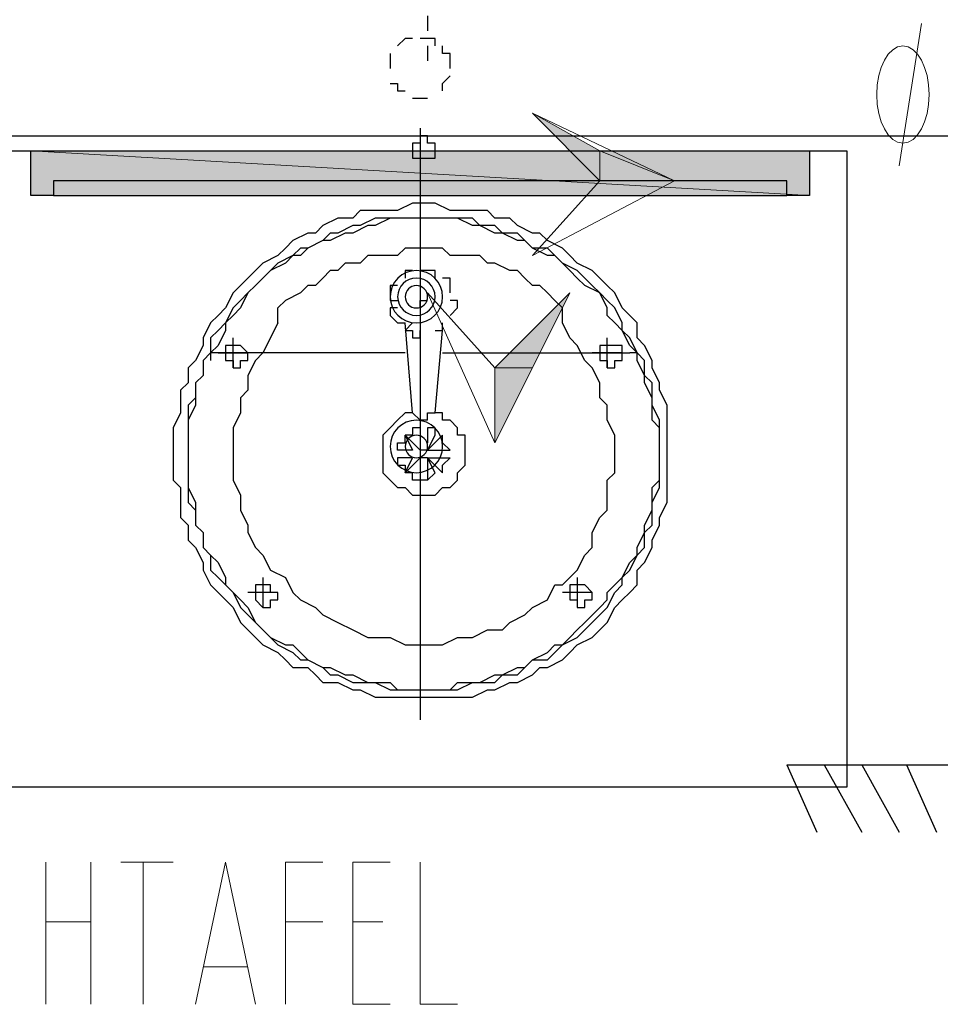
# Model space of a CAD drawing. Header units: millimetres. Extents: x 0 to 420, y 0 to 297.
# Tile 37 of 88: x 177.1 to 182.31, y 155.96 to 161.52. Entities that reach past the tile are written whole.
import ezdxf

# ---------------------------------------------------------------- set-up
doc = ezdxf.new("R2010")
doc.units = ezdxf.units.MM
doc.layers.add('FILL_000000', color=7, linetype='Continuous')
doc.layers.add('LINE_000000', color=7, linetype='Continuous')
doc.layers.add('FILL_FFFFFF', color=7, linetype='Continuous', true_color=0xffffff)
doc.layers.add('LINE_FFFFFF', color=7, linetype='Continuous', true_color=0xffffff)

msp = doc.modelspace()

# ---------------------------------------------------------------- hatches: boundary and pattern name
at = {"layer": 'FILL_000000'}
h = msp.add_hatch(color=7, dxfattribs=at)
h.dxf.hatch_style = 1
h.paths.add_polyline_path([(180.3823, 160.6127), (180.3823, 160.782), (180.0013, 160.9937), (180.3823, 160.6127)])
h = msp.add_hatch(color=7, dxfattribs=at)
h.dxf.hatch_style = 1
h.paths.add_polyline_path([(180.8057, 160.6127), (180.3823, 160.6127), (180.3823, 160.782), (180.8057, 160.6127)])
h = msp.add_hatch(color=7, dxfattribs=at)
h.dxf.hatch_style = 1
h.paths.add_polyline_path([(179.7897, 159.5543), (180.0013, 159.5543), (180.213, 159.9777), (179.7897, 159.5543)])
h = msp.add_hatch(color=7, dxfattribs=at)
h.dxf.hatch_style = 1
h.paths.add_polyline_path([(179.7897, 159.131), (179.7897, 159.5543), (180.0013, 159.5543), (179.7897, 159.131)])
at = {"layer": 'FILL_FFFFFF'}
h = msp.add_hatch(color=7, dxfattribs=at)
h.dxf.hatch_style = 1
h.paths.add_polyline_path([(177.165, 160.528), (181.5677, 160.528), (177.165, 160.782), (177.165, 160.528)])
h = msp.add_hatch(color=7, dxfattribs=at)
h.dxf.hatch_style = 1
h.paths.add_polyline_path([(181.5677, 160.528), (177.165, 160.782), (181.5677, 160.782), (181.5677, 160.528)])

# ---------------------------------------------------------------- linework, layer by layer
at = {"layer": 'LINE_000000', "lineweight": 25}
for p, q in [((179.4087, 161.544), (179.4087, 161.4593)), ((179.4087, 161.3747), (179.4087, 161.29)), ((179.3663, 160.909), (179.3663, 157.5647)), ((179.451, 160.782), (179.451, 160.782)), ((179.324, 160.1047), (179.324, 160.1047)), ((179.451, 160.0623), (179.451, 160.0623)), ((179.2393, 160.02), (179.2393, 160.02)), ((179.3663, 159.893), (179.3663, 159.9353)), ((179.3663, 159.9353), (179.4087, 159.9353)), ((179.5357, 159.9777), (179.5357, 159.9777)), ((178.562, 159.8083), (178.562, 159.893)), ((179.2393, 159.893), (179.2393, 159.893)), ((180.1707, 159.8083), (180.1707, 159.893)), ((179.5357, 159.8507), (179.5357, 159.8507)), ((179.324, 159.3003), (179.2817, 159.8083)), ((178.308, 159.5543), (178.308, 159.7237)), ((179.451, 159.3003), (179.4933, 159.766)), ((179.451, 159.766), (179.451, 159.766)), ((180.4247, 159.5543), (180.4247, 159.7237)), ((178.2233, 159.639), (178.2233, 159.639)), ((178.3927, 159.639), (178.3927, 159.639)), ((179.4933, 159.639), (180.5517, 159.639)), ((180.5093, 159.639), (180.34, 159.639)), ((180.5093, 159.639), (180.5093, 159.639)), ((180.5093, 159.639), (180.5093, 159.639)), ((179.324, 159.3003), (179.324, 159.3003)), ((179.324, 159.3003), (179.3663, 159.258)), ((179.4087, 159.258), (179.3663, 159.258)), ((179.3663, 159.2157), (179.3663, 159.2157)), ((179.3663, 159.2157), (179.3663, 159.131)), ((179.4087, 159.2157), (179.4087, 159.131)), ((179.4087, 159.0887), (179.4933, 159.1733)), ((179.4087, 159.0887), (179.451, 159.1733)), ((179.451, 159.1733), (179.451, 159.1733)), ((179.2393, 159.0463), (179.2393, 159.0463)), ((179.324, 159.0463), (179.2393, 159.0463)), ((179.4087, 159.0887), (179.3663, 159.0887)), ((179.4087, 159.0463), (179.3663, 159.0463)), ((179.4087, 159.0887), (179.5357, 159.0887)), ((179.4087, 159.0463), (179.4087, 158.9193)), ((179.4087, 159.0463), (179.5357, 159.0463)), ((179.5357, 159.0887), (179.5357, 159.0887)), ((178.4773, 158.369), (178.4773, 158.1997)), ((180.2553, 158.369), (180.2553, 158.1997)), ((178.562, 158.2843), (178.562, 158.2843)), ((180.34, 158.2843), (180.1707, 158.2843)), ((180.34, 158.2843), (180.34, 158.2843)), ((181.4407, 157.3107), (182.5837, 157.3107)), ((181.4407, 157.3107), (181.61, 156.9297)), ((181.6523, 157.3107), (181.864, 156.9297)), ((181.864, 157.3107), (182.0757, 156.9297)), ((182.118, 157.3107), (182.2873, 156.9297))]:
    msp.add_line(p, q, dxfattribs=at)
at = {"layer": 'LINE_000000', "lineweight": 13}
for p, q in [((182.0757, 160.6973), (182.2027, 161.5017)), ((177.2497, 155.956), (177.2497, 156.7603)), ((177.5037, 156.7603), (177.5037, 155.956)), ((177.673, 156.7603), (177.9693, 156.7603)), ((177.8, 155.956), (177.8, 156.7603)), ((177.2497, 156.4217), (177.5037, 156.4217)), ((178.6043, 156.4217), (178.816, 156.4217)), ((179.1547, 156.4217), (178.9853, 156.4217)), ((178.3927, 156.1677), (178.1387, 156.1677))]:
    msp.add_line(p, q, dxfattribs=at)
at = {"layer": 'LINE_000000', "lineweight": 5}
msp.add_line((177.7153, 160.782), (172.1273, 160.782), dxfattribs=at)
at = {"layer": 'LINE_000000', "lineweight": 25}
for points in [[(189.0607, 160.8667), (189.0607, 161.671), (169.5873, 161.671), (169.5873, 160.8667), (189.0607, 160.8667)], [(176.9957, 160.782), (181.7793, 160.782), (181.7793, 157.1837), (176.9957, 157.1837), (176.9957, 160.782)], [(181.4407, 160.6127), (177.292, 160.6127), (177.292, 160.528), (181.4407, 160.528), (181.4407, 160.6127)], [(179.3663, 157.6917), (179.451, 157.6917), (179.5357, 157.6917), (179.578, 157.6917), (179.6627, 157.6917), (179.7473, 157.734), (179.7897, 157.734), (179.8743, 157.7763), (179.9167, 157.7763), (180.0013, 157.8187), (180.0437, 157.861), (180.086, 157.861), (180.1707, 157.9033), (180.213, 157.9457), (180.2553, 157.988), (180.34, 158.0303), (180.3823, 158.0727), (180.4247, 158.115), (180.467, 158.1997), (180.5093, 158.242), (180.5517, 158.2843), (180.594, 158.3267), (180.594, 158.4113), (180.6363, 158.4537), (180.6787, 158.5383), (180.6787, 158.5807), (180.721, 158.6653), (180.721, 158.7077), (180.7633, 158.7923), (180.7633, 158.877), (180.7633, 158.9193), (180.7633, 159.004), (180.7633, 159.0887), (180.7633, 159.131), (180.7633, 159.2157), (180.7633, 159.3003), (180.7633, 159.3427), (180.721, 159.4273), (180.721, 159.4697), (180.6787, 159.5543), (180.6787, 159.5967), (180.6363, 159.6813), (180.594, 159.7237), (180.594, 159.8083), (180.5517, 159.8507), (180.5093, 159.893), (180.467, 159.9777), (180.4247, 160.02), (180.3823, 160.0623), (180.34, 160.1047), (180.2553, 160.147), (180.213, 160.1893), (180.1707, 160.2317), (180.086, 160.274), (180.0437, 160.3163), (180.0013, 160.3163), (179.9167, 160.3587), (179.8743, 160.401), (179.7897, 160.401), (179.7473, 160.4433), (179.6627, 160.4433), (179.578, 160.4433), (179.5357, 160.4433), (179.451, 160.4857), (179.3663, 160.4857), (179.324, 160.4857), (179.2393, 160.4433), (179.1547, 160.4433), (179.1123, 160.4433), (179.0277, 160.4433), (178.9853, 160.401), (178.9007, 160.401), (178.816, 160.3587), (178.7737, 160.3163), (178.7313, 160.3163), (178.6467, 160.274), (178.6043, 160.2317), (178.562, 160.1893), (178.4773, 160.147), (178.435, 160.1047), (178.3927, 160.0623), (178.3503, 160.02), (178.308, 159.9777), (178.2657, 159.893), (178.2233, 159.8507), (178.181, 159.8083), (178.1387, 159.7237), (178.1387, 159.6813), (178.0963, 159.5967), (178.054, 159.5543), (178.054, 159.4697), (178.0117, 159.4273), (178.0117, 159.3427), (178.0117, 159.3003), (177.9693, 159.2157), (177.9693, 159.131), (177.9693, 159.0887), (177.9693, 159.004), (177.9693, 158.9193), (178.0117, 158.877), (178.0117, 158.7923), (178.0117, 158.7077), (178.054, 158.6653), (178.054, 158.5807), (178.0963, 158.5383), (178.1387, 158.4537), (178.1387, 158.4113), (178.181, 158.3267), (178.2233, 158.2843), (178.2657, 158.242), (178.308, 158.1997), (178.3503, 158.115), (178.3927, 158.0727), (178.435, 158.0303), (178.4773, 157.988), (178.562, 157.9457), (178.6043, 157.9033), (178.6467, 157.861), (178.7313, 157.861), (178.7737, 157.8187), (178.816, 157.7763), (178.9007, 157.7763), (178.9853, 157.734), (179.0277, 157.734), (179.1123, 157.6917), (179.1547, 157.6917), (179.2393, 157.6917), (179.324, 157.6917), (179.3663, 157.6917)], [(179.3663, 160.401), (179.324, 160.401), (179.2393, 160.401), (179.197, 160.401), (179.1123, 160.3587), (179.07, 160.3587), (178.9853, 160.3163), (178.943, 160.3163), (178.8583, 160.274), (178.816, 160.274), (178.7313, 160.2317), (178.689, 160.1893), (178.6467, 160.1893), (178.6043, 160.147), (178.5197, 160.1047), (178.4773, 160.0623), (178.435, 160.02), (178.3927, 159.9777), (178.3503, 159.893), (178.308, 159.8507), (178.2657, 159.8083), (178.2657, 159.766), (178.2233, 159.6813), (178.181, 159.639), (178.1387, 159.5967), (178.1387, 159.512), (178.0963, 159.4697), (178.0963, 159.385), (178.0963, 159.3427), (178.054, 159.258), (178.054, 159.2157), (178.054, 159.131), (178.054, 159.0887), (178.054, 159.004), (178.054, 158.9193), (178.054, 158.877), (178.0963, 158.7923), (178.0963, 158.75), (178.0963, 158.6653), (178.1387, 158.623), (178.1387, 158.5383), (178.181, 158.496), (178.2233, 158.4537), (178.2657, 158.369), (178.2657, 158.3267), (178.308, 158.2843), (178.3503, 158.242), (178.3927, 158.1997), (178.435, 158.115), (178.4773, 158.0727), (178.5197, 158.0303), (178.6043, 157.988), (178.6467, 157.988), (178.689, 157.9457), (178.7313, 157.9033), (178.816, 157.861), (178.8583, 157.861), (178.943, 157.8187), (178.9853, 157.8187), (179.07, 157.7763), (179.1123, 157.7763), (179.197, 157.7763), (179.2393, 157.734), (179.324, 157.734), (179.3663, 157.734), (179.451, 157.734), (179.5357, 157.734), (179.578, 157.7763), (179.6627, 157.7763), (179.705, 157.7763), (179.7897, 157.8187), (179.832, 157.8187), (179.9167, 157.861), (179.959, 157.861), (180.0013, 157.9033), (180.086, 157.9457), (180.1283, 157.988), (180.1707, 157.988), (180.213, 158.0303), (180.2553, 158.0727), (180.2977, 158.115), (180.3823, 158.1997), (180.4247, 158.242), (180.4247, 158.2843), (180.467, 158.3267), (180.5093, 158.369), (180.5517, 158.4537), (180.594, 158.496), (180.594, 158.5383), (180.6363, 158.623), (180.6363, 158.6653), (180.6787, 158.75), (180.6787, 158.7923), (180.6787, 158.877), (180.721, 158.9193), (180.721, 159.004), (180.721, 159.0887), (180.721, 159.131), (180.721, 159.2157), (180.6787, 159.258), (180.6787, 159.3427), (180.6787, 159.385), (180.6363, 159.4697), (180.6363, 159.512), (180.594, 159.5967), (180.594, 159.639), (180.5517, 159.6813), (180.5093, 159.766), (180.467, 159.8083), (180.4247, 159.8507), (180.4247, 159.893), (180.3823, 159.9777), (180.2977, 160.02), (180.2553, 160.0623), (180.213, 160.1047), (180.1707, 160.147), (180.1283, 160.1893), (180.086, 160.1893), (180.0013, 160.2317), (179.959, 160.274), (179.9167, 160.274), (179.832, 160.3163), (179.7897, 160.3163), (179.705, 160.3587), (179.6627, 160.3587), (179.578, 160.401), (179.5357, 160.401), (179.451, 160.401), (179.3663, 160.401)], [(179.3663, 160.401), (179.324, 160.401), (179.2393, 160.401), (179.197, 160.401), (179.1123, 160.401), (179.0277, 160.3587), (178.9853, 160.3587), (178.9007, 160.3163), (178.8583, 160.3163), (178.816, 160.274), (178.7313, 160.2317), (178.689, 160.2317), (178.6467, 160.1893), (178.562, 160.147), (178.5197, 160.1047), (178.4773, 160.0623), (178.435, 160.02), (178.3927, 159.9777), (178.3503, 159.9353), (178.308, 159.893), (178.2657, 159.8083), (178.2233, 159.766), (178.181, 159.7237), (178.181, 159.639), (178.1387, 159.5967), (178.1387, 159.512), (178.0963, 159.4697), (178.0963, 159.385), (178.054, 159.3427), (178.054, 159.258), (178.054, 159.2157), (178.054, 159.131), (178.054, 159.0887), (178.054, 159.004), (178.054, 158.9193), (178.054, 158.877), (178.054, 158.7923), (178.0963, 158.75), (178.0963, 158.6653), (178.1387, 158.623), (178.1387, 158.5383), (178.181, 158.496), (178.181, 158.4113), (178.2233, 158.369), (178.2657, 158.3267), (178.308, 158.2843), (178.3503, 158.1997), (178.3927, 158.1573), (178.435, 158.115), (178.4773, 158.0727), (178.5197, 158.0303), (178.562, 157.988), (178.6467, 157.9457), (178.689, 157.9033), (178.7313, 157.9033), (178.816, 157.861), (178.8583, 157.8187), (178.9007, 157.8187), (178.9853, 157.7763), (179.0277, 157.7763), (179.1123, 157.7763), (179.197, 157.734), (179.2393, 157.734), (179.324, 157.734), (179.3663, 157.734), (179.451, 157.734), (179.5357, 157.734), (179.578, 157.734), (179.6627, 157.7763), (179.705, 157.7763), (179.7897, 157.7763), (179.832, 157.8187), (179.9167, 157.8187), (179.959, 157.861), (180.0013, 157.9033), (180.086, 157.9033), (180.1283, 157.9457), (180.1707, 157.988), (180.2553, 158.0303), (180.2977, 158.0727), (180.34, 158.115), (180.3823, 158.1573), (180.4247, 158.1997), (180.467, 158.2843), (180.5093, 158.3267), (180.5093, 158.369), (180.5517, 158.4113), (180.594, 158.496), (180.6363, 158.5383), (180.6363, 158.623), (180.6787, 158.6653), (180.6787, 158.75), (180.6787, 158.7923), (180.721, 158.877), (180.721, 158.9193), (180.721, 159.004), (180.721, 159.0887), (180.721, 159.131), (180.721, 159.2157), (180.721, 159.258), (180.6787, 159.3427), (180.6787, 159.385), (180.6787, 159.4697), (180.6363, 159.512), (180.6363, 159.5967), (180.594, 159.639), (180.5517, 159.7237), (180.5093, 159.766), (180.5093, 159.8083), (180.467, 159.893), (180.4247, 159.9353), (180.3823, 159.9777), (180.34, 160.02), (180.2977, 160.0623), (180.2553, 160.1047), (180.1707, 160.147), (180.1283, 160.1893), (180.086, 160.2317), (180.0013, 160.2317), (179.959, 160.274), (179.9167, 160.3163), (179.832, 160.3163), (179.7897, 160.3587), (179.705, 160.3587), (179.6627, 160.401), (179.578, 160.401), (179.5357, 160.401), (179.451, 160.401), (179.3663, 160.401)], [(179.4933, 159.9565), (179.4903, 159.9864), (179.4817, 160.0142), (179.468, 160.0393), (179.4499, 160.0613), (179.428, 160.0794), (179.4028, 160.093), (179.375, 160.1017), (179.3452, 160.1047), (179.3153, 160.1017), (179.2875, 160.093), (179.2623, 160.0794), (179.2404, 160.0613), (179.2223, 160.0393), (179.2086, 160.0142), (179.2, 159.9864), (179.197, 159.9565), (179.2, 159.9266), (179.2086, 159.8988), (179.2223, 159.8737), (179.2404, 159.8517), (179.2623, 159.8336), (179.2875, 159.82), (179.3153, 159.8113), (179.3452, 159.8083), (179.375, 159.8113), (179.4028, 159.82), (179.428, 159.8336), (179.4499, 159.8517), (179.468, 159.8737), (179.4817, 159.8988), (179.4903, 159.9266), (179.4933, 159.9565)], [(179.451, 159.9565), (179.4488, 159.9778), (179.4427, 159.9977), (179.4329, 160.0157), (179.42, 160.0313), (179.4043, 160.0442), (179.3864, 160.054), (179.3665, 160.0602), (179.3452, 160.0623), (179.3238, 160.0602), (179.304, 160.054), (179.286, 160.0442), (179.2703, 160.0313), (179.2574, 160.0157), (179.2477, 159.9977), (179.2415, 159.9778), (179.2393, 159.9565), (179.2415, 159.9352), (179.2477, 159.9153), (179.2574, 159.8973), (179.2703, 159.8817), (179.286, 159.8687), (179.304, 159.859), (179.3238, 159.8528), (179.3452, 159.8507), (179.3665, 159.8528), (179.3864, 159.859), (179.4043, 159.8687), (179.42, 159.8817), (179.4329, 159.8973), (179.4427, 159.9153), (179.4488, 159.9352), (179.451, 159.9565)], [(179.4087, 159.9565), (179.4074, 159.9693), (179.4037, 159.9812), (179.3978, 159.992), (179.3901, 160.0014), (179.3807, 160.0092), (179.3699, 160.015), (179.358, 160.0187), (179.3452, 160.02), (179.3324, 160.0187), (179.3204, 160.015), (179.3097, 160.0092), (179.3003, 160.0014), (179.2925, 159.992), (179.2867, 159.9812), (179.283, 159.9693), (179.2817, 159.9565), (179.283, 159.9437), (179.2867, 159.9318), (179.2925, 159.921), (179.3003, 159.9116), (179.3097, 159.9038), (179.3204, 159.898), (179.3324, 159.8943), (179.3452, 159.893), (179.358, 159.8943), (179.3699, 159.898), (179.3807, 159.9038), (179.3901, 159.9116), (179.3978, 159.921), (179.4037, 159.9318), (179.4074, 159.9437), (179.4087, 159.9565)], [(178.3927, 159.639), (178.3503, 159.6813), (178.308, 159.6813), (178.2657, 159.6813), (178.2657, 159.639), (178.2657, 159.5967), (178.308, 159.5967), (178.308, 159.5543), (178.3503, 159.5543), (178.3503, 159.5967), (178.3927, 159.5967), (178.3927, 159.639)], [(180.5093, 159.639), (180.5093, 159.6813), (180.467, 159.6813), (180.4247, 159.6813), (180.3823, 159.6813), (180.3823, 159.639), (180.3823, 159.5967), (180.4247, 159.5967), (180.4247, 159.5543), (180.467, 159.5543), (180.467, 159.5967), (180.5093, 159.5967), (180.5093, 159.639)], [(180.5093, 159.639), (180.5093, 159.6813), (180.467, 159.6813), (180.4247, 159.6813), (180.3823, 159.6813), (180.3823, 159.639), (180.3823, 159.5967), (180.4247, 159.5967), (180.4247, 159.5543), (180.467, 159.5543), (180.467, 159.5967), (180.5093, 159.5967), (180.5093, 159.639)], [(179.4933, 159.1098), (179.4903, 159.1397), (179.4817, 159.1675), (179.468, 159.1927), (179.4499, 159.2146), (179.428, 159.2327), (179.4028, 159.2464), (179.375, 159.255), (179.3452, 159.258), (179.3153, 159.255), (179.2875, 159.2464), (179.2623, 159.2327), (179.2404, 159.2146), (179.2223, 159.1927), (179.2086, 159.1675), (179.2, 159.1397), (179.197, 159.1098), (179.2, 159.08), (179.2086, 159.0522), (179.2223, 159.027), (179.2404, 159.0051), (179.2623, 158.987), (179.2875, 158.9733), (179.3153, 158.9647), (179.3452, 158.9617), (179.375, 158.9647), (179.4028, 158.9733), (179.428, 158.987), (179.4499, 159.0051), (179.468, 159.027), (179.4817, 159.0522), (179.4903, 159.08), (179.4933, 159.1098)], [(179.2393, 159.0887), (179.2393, 159.131), (179.2817, 159.131), (179.2817, 159.1733), (179.324, 159.0887), (179.2393, 159.0887)], [(179.4087, 159.1098), (179.4074, 159.1226), (179.4037, 159.1345), (179.3978, 159.1453), (179.3901, 159.1547), (179.3807, 159.1625), (179.3699, 159.1683), (179.358, 159.172), (179.3452, 159.1733), (179.3324, 159.172), (179.3204, 159.1683), (179.3097, 159.1625), (179.3003, 159.1547), (179.2925, 159.1453), (179.2867, 159.1345), (179.283, 159.1226), (179.2817, 159.1098), (179.283, 159.097), (179.2867, 159.0851), (179.2925, 159.0743), (179.3003, 159.0649), (179.3097, 159.0572), (179.3204, 159.0513), (179.3324, 159.0476), (179.3452, 159.0463), (179.358, 159.0476), (179.3699, 159.0513), (179.3807, 159.0572), (179.3901, 159.0649), (179.3978, 159.0743), (179.4037, 159.0851), (179.4074, 159.097), (179.4087, 159.1098)], [(180.34, 158.2843), (180.2977, 158.3267), (180.2553, 158.3267), (180.213, 158.3267), (180.213, 158.2843), (180.213, 158.242), (180.2553, 158.242), (180.2553, 158.1997), (180.2977, 158.1997), (180.2977, 158.242), (180.34, 158.242), (180.34, 158.2843)]]:
    msp.add_lwpolyline(points, close=True, dxfattribs=at)
for points in [[(179.324, 161.417), (179.2817, 161.417), (179.2393, 161.3747)], [(179.451, 161.3747), (179.451, 161.417), (179.4087, 161.417), (179.3663, 161.417)], [(179.197, 161.3323), (179.197, 161.29), (179.197, 161.2477)], [(179.5357, 161.2477), (179.5357, 161.29), (179.5357, 161.3323), (179.4933, 161.3323), (179.4933, 161.3747)], [(179.197, 161.163), (179.2393, 161.163), (179.2393, 161.1207), (179.2817, 161.1207)], [(179.4933, 161.1207), (179.4933, 161.163), (179.5357, 161.2053)], [(179.324, 161.0783), (179.3663, 161.0783), (179.4087, 161.0783)], [(179.2817, 160.782), (179.451, 160.782), (179.451, 160.8243), (179.4087, 160.8243), (179.4087, 160.8667), (179.3663, 160.8667), (179.3663, 160.8243), (179.324, 160.8243), (179.324, 160.782), (179.324, 160.7397), (179.3663, 160.7397), (179.4087, 160.7397), (179.451, 160.7397), (179.451, 160.782)], [(177.292, 160.528), (177.165, 160.528), (177.165, 160.782), (181.5677, 160.782), (181.5677, 160.528), (181.4407, 160.528)], [(180.1707, 159.893), (180.1283, 159.9353), (180.086, 159.9777), (180.0437, 160.02), (180.0013, 160.02), (179.959, 160.0623), (179.9167, 160.1047), (179.8743, 160.1047), (179.7897, 160.147), (179.7473, 160.147), (179.705, 160.1893), (179.6627, 160.1893), (179.578, 160.1893), (179.5357, 160.1893), (179.4933, 160.2317), (179.451, 160.2317), (179.3663, 160.2317), (179.324, 160.2317), (179.2817, 160.2317), (179.2393, 160.1893), (179.1547, 160.1893), (179.1123, 160.1893), (179.07, 160.1893), (179.0277, 160.147), (178.943, 160.147), (178.9007, 160.1047), (178.8583, 160.1047), (178.816, 160.0623), (178.7737, 160.02), (178.7313, 160.02), (178.689, 159.9777), (178.6043, 159.9353), (178.562, 159.893)], [(179.324, 160.1047), (179.2817, 160.1047), (179.2817, 160.0623)], [(179.451, 160.0623), (179.451, 160.1047), (179.4087, 160.1047), (179.3663, 160.1047)], [(179.5357, 159.9777), (179.5357, 160.02), (179.5357, 160.0623), (179.4933, 160.0623)], [(179.2393, 160.02), (179.197, 160.02), (179.197, 159.9777), (179.197, 159.9353), (179.2393, 159.9353)], [(179.5357, 159.8507), (179.578, 159.893), (179.578, 159.9353), (179.5357, 159.9353)], [(179.2393, 159.893), (179.197, 159.893), (179.197, 159.8507), (179.2393, 159.8083), (179.2817, 159.8083)], [(178.562, 159.8083), (178.5197, 159.7237), (178.4773, 159.639), (178.435, 159.5967), (178.3927, 159.512), (178.3927, 159.4273), (178.3503, 159.385), (178.3503, 159.3003), (178.308, 159.2157), (178.308, 159.131), (178.308, 159.0463), (178.308, 159.004), (178.308, 158.9193), (178.3503, 158.8347), (178.3503, 158.75), (178.3927, 158.6653), (178.3927, 158.623), (178.435, 158.5383), (178.4773, 158.496), (178.5197, 158.4113), (178.6043, 158.369), (178.6467, 158.2843), (178.689, 158.242), (178.7737, 158.1997), (178.816, 158.1573), (178.9007, 158.115), (178.9853, 158.0727), (179.07, 158.0303), (179.1123, 158.0303), (179.197, 158.0303), (179.2817, 157.988), (179.3663, 157.988), (179.451, 157.988), (179.4933, 157.988), (179.578, 158.0303), (179.6627, 158.0303), (179.7473, 158.0727), (179.832, 158.0727), (179.8743, 158.115), (179.959, 158.1573), (180.0013, 158.1997), (180.086, 158.242), (180.1283, 158.3267), (180.1707, 158.3267), (180.213, 158.369), (180.2553, 158.4113), (180.2977, 158.496), (180.34, 158.5383), (180.34, 158.623), (180.3823, 158.7077), (180.4247, 158.75), (180.4247, 158.8347), (180.4247, 158.9193), (180.467, 158.9617), (180.467, 159.0463), (180.467, 159.131), (180.467, 159.1733), (180.4247, 159.258), (180.4247, 159.3427), (180.3823, 159.385), (180.3823, 159.4697), (180.34, 159.5543), (180.2977, 159.5967), (180.2553, 159.6813), (180.213, 159.7237), (180.1707, 159.8083)], [(179.324, 159.8083), (179.2817, 159.766), (179.324, 159.766), (179.324, 159.7237), (179.3663, 159.7237), (179.3663, 159.766)], [(179.451, 159.766), (179.4933, 159.766), (179.4933, 159.8083)], [(178.2233, 159.639), (178.181, 159.639), (178.181, 159.5967)], [(179.2817, 159.639), (178.2233, 159.639), (178.3927, 159.639)], [(180.594, 159.5967), (180.594, 159.639), (180.5517, 159.639)], [(179.324, 159.3003), (179.2817, 159.3003), (179.2393, 159.258), (179.197, 159.2157), (179.1547, 159.1733), (179.1547, 159.131), (179.1547, 159.0887), (179.1547, 159.0463), (179.1547, 159.004), (179.1547, 158.9617), (179.197, 158.9193), (179.2393, 158.877), (179.2817, 158.877), (179.324, 158.8347), (179.3663, 158.8347), (179.4087, 158.8347), (179.451, 158.8347), (179.4933, 158.877), (179.5357, 158.877), (179.578, 158.9193), (179.578, 158.9617), (179.6203, 159.004), (179.6203, 159.0463), (179.6203, 159.0887), (179.6203, 159.131), (179.6203, 159.1733), (179.578, 159.1733), (179.578, 159.2157), (179.5357, 159.258), (179.4933, 159.258), (179.4933, 159.3003), (179.451, 159.3003)], [(179.4087, 159.258), (179.4087, 159.3003), (179.451, 159.3003)], [(179.3663, 159.2157), (179.324, 159.2157), (179.324, 159.1733), (179.2817, 159.1733), (179.3663, 159.0887)], [(179.451, 159.1733), (179.451, 159.2157), (179.4087, 159.2157)], [(179.5357, 159.0887), (179.4933, 159.131), (179.4933, 159.1733)], [(179.2393, 159.0463), (179.2393, 159.004), (179.2817, 159.004), (179.2817, 158.9617)], [(179.2817, 158.9617), (179.3663, 159.0463), (179.3663, 158.9193)], [(179.451, 158.9617), (179.4087, 158.9193), (179.3663, 158.9193), (179.324, 158.9193), (179.324, 158.9617), (179.2817, 158.9617), (179.324, 159.0463)], [(179.451, 158.9617), (179.4087, 159.0463), (179.4933, 158.9617)], [(179.4933, 158.9617), (179.4933, 159.004), (179.5357, 159.0463)], [(178.562, 158.2843), (178.5197, 158.2843), (178.5197, 158.3267), (178.4773, 158.3267), (178.435, 158.3267), (178.435, 158.2843), (178.435, 158.242), (178.4773, 158.1997), (178.5197, 158.1997), (178.5197, 158.242), (178.562, 158.242), (178.562, 158.2843), (178.3927, 158.2843)]]:
    msp.add_lwpolyline(points, dxfattribs=at)
at = {"layer": 'LINE_000000', "lineweight": 13}
for points in [[(182.245, 161.0995), (182.242, 161.155), (182.2334, 161.2066), (182.2197, 161.2533), (182.2016, 161.2941), (182.1797, 161.3277), (182.1545, 161.353), (182.1267, 161.3691), (182.0968, 161.3747), (182.067, 161.3691), (182.0392, 161.353), (182.014, 161.3277), (181.9921, 161.2941), (181.974, 161.2533), (181.9603, 161.2066), (181.9517, 161.155), (181.9487, 161.0995), (181.9517, 161.044), (181.9603, 160.9924), (181.974, 160.9457), (181.9921, 160.9049), (182.014, 160.8713), (182.0392, 160.846), (182.067, 160.8299), (182.0968, 160.8243), (182.1267, 160.8299), (182.1545, 160.846), (182.1797, 160.8713), (182.2016, 160.9049), (182.2197, 160.9457), (182.2334, 160.9924), (182.242, 161.044), (182.245, 161.0995)], [(180.0013, 160.1893), (180.3823, 160.6127), (180.0013, 160.9937), (180.8057, 160.6127), (180.0013, 160.1893)], [(179.4087, 159.9777), (179.7897, 159.5543), (180.213, 159.9777), (179.7897, 159.131), (179.4087, 159.9777)]]:
    msp.add_lwpolyline(points, close=True, dxfattribs=at)
at = {"layer": 'LINE_000000', "lineweight": 0}
for points in [[(180.3823, 160.6127), (180.3823, 160.782), (180.0013, 160.9937), (180.3823, 160.6127)], [(180.8057, 160.6127), (180.3823, 160.6127), (180.3823, 160.782), (180.8057, 160.6127)], [(179.7897, 159.5543), (180.0013, 159.5543), (180.213, 159.9777), (179.7897, 159.5543)], [(179.7897, 159.131), (179.7897, 159.5543), (180.0013, 159.5543), (179.7897, 159.131)]]:
    msp.add_lwpolyline(points, close=True, dxfattribs=at)
at = {"layer": 'LINE_000000', "lineweight": 13}
for points in [[(178.0963, 155.956), (178.2657, 156.7603), (178.435, 155.956)], [(178.6043, 155.956), (178.6043, 156.7603), (178.816, 156.7603)], [(179.197, 155.956), (178.9853, 155.956), (178.9853, 156.7603), (179.197, 156.7603)], [(179.3663, 156.7603), (179.3663, 155.956), (179.578, 155.956)]]:
    msp.add_lwpolyline(points, dxfattribs=at)
at = {"layer": 'LINE_FFFFFF', "lineweight": 0}
msp.add_line((177.165, 160.782), (181.5677, 160.782), dxfattribs=at)
for points in [[(177.165, 160.528), (181.5677, 160.528), (177.165, 160.782), (177.165, 160.528)], [(181.5677, 160.528), (177.165, 160.782), (181.5677, 160.782), (181.5677, 160.528)]]:
    msp.add_lwpolyline(points, close=True, dxfattribs=at)

doc.saveas('drawing.dxf')
